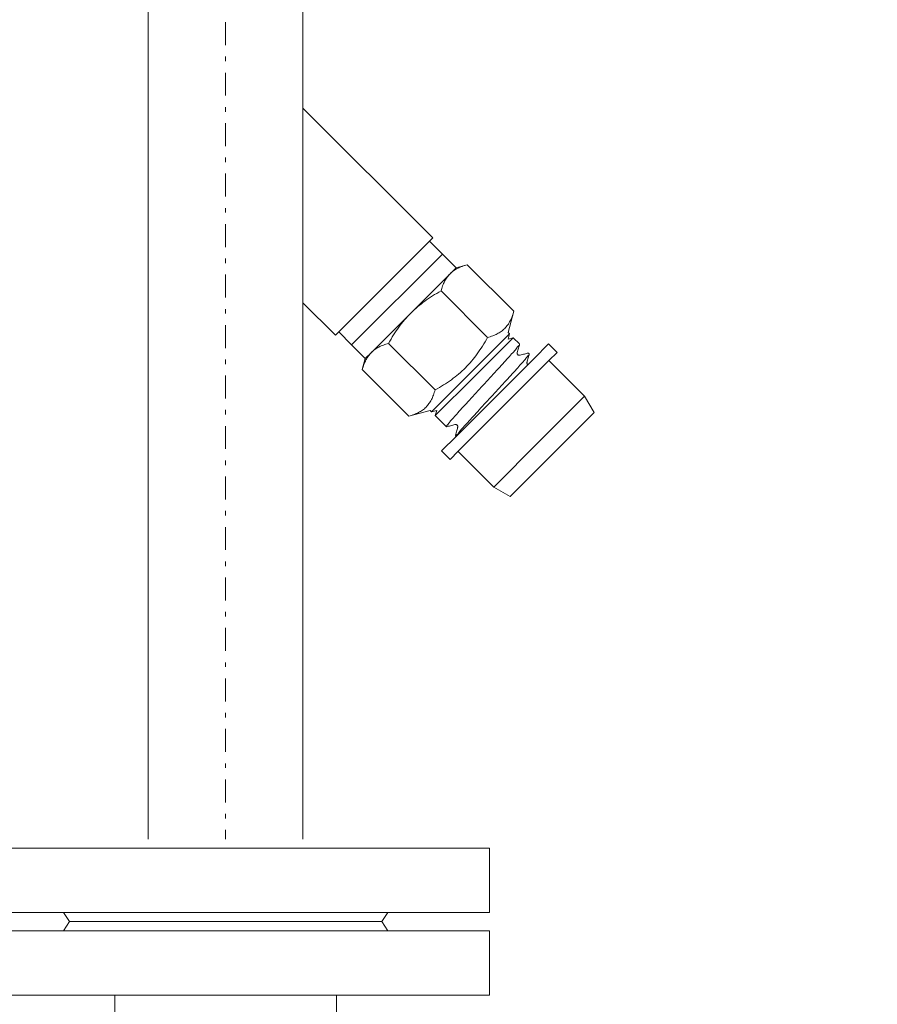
# Model space of a CAD drawing. Header units: millimetres. Extents: x -15538 to -14053, y -265397 to -264347.
# Tile 31 of 35: x -14406 to -14388, y -264854 to -264833. Entities that reach past the tile are written whole.
import ezdxf

# ---------------------------------------------------------------- set-up
doc = ezdxf.new("R2010")
doc.units = ezdxf.units.MM
doc.linetypes.add('ACAD_ISO08W100', pattern=[36, 24, -3, 6, -3])
doc.linetypes.add('DASHDOT2', pattern=[0.5, 0.25, -0.125, 0, -0.125])
doc.layers.get('0').update_dxf_attribs({"color": 20, "lineweight": 35})
doc.layers.add('-- CO_rury', color=51, linetype='Continuous', lineweight=9)

# ---------------------------------------------------------------- blocks, each defined once
blk = doc.blocks.new('*U199')
at = {"color": 0, "ltscale": 10}
for p, q in [((-649.67, 16.85), (-295.67, 16.85)), ((-649.67, -16.85), (-295.67, -16.85))]:
    blk.add_line(p, q, dxfattribs=at)
at = {"color": 50, "linetype": 'DASHDOT2', "ltscale": 20}
blk.add_line((-649.67, 0), (-295.67, 0), dxfattribs=at)
blk = doc.blocks.new('-- GNIAZDO NA PT500_45')
at = {"color": 50}
blk.add_line((3.04, 1.061), (1.061, 3.041), dxfattribs=at)
at = {"color": 11, "linetype": 'Continuous', "lineweight": 0}
for p, q in [((-2.121, 0), (0.707, 2.828)), ((2.121, 0), (2.828, 0.707))]:
    blk.add_line(p, q, dxfattribs=at)
at = {"color": 11}
blk.add_line((0.707, 2.828), (2.828, 0.707), dxfattribs=at)
at = {"color": 50, "linetype": 'Continuous', "lineweight": 0}
blk.add_line((-2.121, 0), (2.121, 0), dxfattribs=at)
at = {"color": 11}
for points in [[(4.157, 6.138), (4.157, 6.138), (4.516, 6.345), (4.516, 6.345)], [(5.43, 5.431), (5.43, 5.431), (4.516, 6.345), (4.516, 6.345)], [(3.38, 5.36), (3.38, 5.36), (4.157, 6.138), (4.157, 6.138)], [(5.43, 5.431), (5.43, 5.431), (6.344, 4.517), (6.344, 4.517)], [(6.137, 4.158), (6.137, 4.158), (6.344, 4.517), (6.344, 4.517)], [(5.359, 3.38), (5.359, 3.38), (6.137, 4.158), (6.137, 4.158)]]:
    blk.add_open_spline(points, degree=3, dxfattribs=at)
at = {"color": 50}
for points in [[(5.147, 5.148), (5.147, 5.148), (4.157, 6.138), (4.157, 6.138)], [(3.019, 5.353), (3.019, 5.353), (3.203, 5.537), (3.203, 5.537)], [(3.38, 5.36), (3.38, 5.36), (3.203, 5.537), (3.203, 5.537)], [(3.337, 5.035), (3.337, 5.035), (3.019, 5.353), (3.019, 5.353)], [(3.381, 5.359), (3.381, 5.359), (3.38, 5.36), (3.38, 5.36)], [(4.37, 4.37), (4.37, 4.37), (3.381, 5.359), (3.381, 5.359)], [(4.186, 4.186), (4.186, 4.186), (3.337, 5.035), (3.337, 5.035)], [(5.147, 5.148), (5.147, 5.148), (6.137, 4.158), (6.137, 4.158)], [(3.216, 4.91), (3.216, 4.91), (3.219, 4.902), (3.219, 4.902)], [(3.217, 4.915), (3.217, 4.915), (3.232, 4.93), (3.232, 4.93)], [(3.22, 4.912), (3.22, 4.911), (3.219, 4.91), (3.218, 4.909)], [(3.238, 4.929), (3.237, 4.929), (3.236, 4.928), (3.236, 4.927)], [(3.421, 4.881), (3.421, 4.881), (3.421, 4.881), (3.421, 4.881)], [(1.293, 3.58), (1.293, 3.58), (2.307, 4.594), (2.307, 4.594)], [(2.307, 4.594), (2.307, 4.594), (2.771, 4.469), (2.771, 4.469)], [(2.307, 4.594), (2.345, 4.584), (2.382, 4.572), (2.419, 4.558)], [(2.419, 4.558), (2.453, 4.545), (2.486, 4.531), (2.518, 4.514)], [(2.518, 4.514), (2.548, 4.498), (2.578, 4.481), (2.605, 4.461)], [(2.883, 4.581), (2.883, 4.581), (3.02, 4.718), (3.02, 4.718)], [(2.913, 4.469), (2.913, 4.469), (2.883, 4.581), (2.883, 4.581)], [(2.883, 4.581), (2.883, 4.581), (3.732, 3.732), (3.732, 3.732)], [(3.025, 4.717), (3.025, 4.717), (3.024, 4.716), (3.024, 4.715)], [(3.209, 4.669), (3.209, 4.669), (3.209, 4.669), (3.209, 4.669)], [(3.209, 4.669), (3.209, 4.669), (3.209, 4.669), (3.209, 4.669)], [(2.605, 4.461), (2.632, 4.441), (2.658, 4.42), (2.681, 4.396)], [(2.681, 4.396), (2.705, 4.373), (2.726, 4.348), (2.745, 4.321)], [(2.745, 4.321), (2.765, 4.293), (2.783, 4.264), (2.799, 4.234)], [(2.771, 4.469), (2.771, 4.469), (2.801, 4.499), (2.801, 4.499)], [(2.801, 4.499), (2.801, 4.499), (2.913, 4.469), (2.913, 4.469)], [(2.801, 4.499), (2.801, 4.499), (3.65, 3.651), (3.65, 3.651)], [(4.37, 4.37), (4.37, 4.37), (5.358, 3.382), (5.358, 3.382)], [(2.799, 4.234), (2.816, 4.202), (2.83, 4.168), (2.843, 4.135)], [(2.843, 4.135), (2.856, 4.098), (2.868, 4.06), (2.878, 4.022)], [(4.186, 4.186), (4.186, 4.186), (5.034, 3.338), (5.034, 3.338)], [(1.864, 3.008), (1.864, 3.008), (2.878, 4.022), (2.878, 4.022)], [(3.65, 3.651), (3.65, 3.651), (4.498, 2.802), (4.498, 2.802)], [(3.732, 3.732), (3.732, 3.732), (4.58, 2.884), (4.58, 2.884)], [(1.357, 3.338), (1.357, 3.338), (1.293, 3.58), (1.293, 3.58)], [(1.06, 3.041), (1.06, 3.041), (1.357, 3.338), (1.357, 3.338)], [(1.489, 3.206), (1.489, 3.206), (1.357, 3.338), (1.357, 3.338)], [(4.774, 3.316), (4.774, 3.316), (4.774, 3.316), (4.774, 3.316)], [(4.831, 3.373), (4.831, 3.373), (4.831, 3.373), (4.831, 3.373)], [(5.014, 3.325), (5.015, 3.326), (5.016, 3.326), (5.017, 3.327)], [(5.02, 3.324), (5.02, 3.324), (5.034, 3.338), (5.034, 3.338)], [(5.031, 3.342), (5.03, 3.341), (5.029, 3.34), (5.028, 3.34)], [(5.033, 3.339), (5.033, 3.339), (5.351, 3.021), (5.351, 3.021)], [(5.358, 3.382), (5.358, 3.382), (5.359, 3.38), (5.359, 3.38)], [(5.358, 3.382), (5.358, 3.382), (5.535, 3.205), (5.535, 3.205)], [(1.06, 3.041), (1.06, 3.041), (0.777, 2.758), (0.777, 2.758)], [(1.06, 3.041), (1.06, 3.041), (1.061, 3.041), (1.061, 3.041)], [(1.489, 3.206), (1.489, 3.206), (1.491, 3.205), (1.491, 3.205)], [(2.347, 2.348), (2.347, 2.348), (1.491, 3.205), (1.491, 3.205)], [(4.58, 2.884), (4.58, 2.884), (4.823, 3.127), (4.823, 3.127)], [(4.822, 3.132), (4.822, 3.132), (4.821, 3.131), (4.82, 3.13)], [(5.351, 3.021), (5.351, 3.021), (5.535, 3.205), (5.535, 3.205)], [(3.007, 1.865), (3.007, 1.865), (4.021, 2.879), (4.021, 2.879)], [(4.469, 2.914), (4.469, 2.914), (4.58, 2.884), (4.58, 2.884)], [(4.498, 2.802), (4.498, 2.802), (4.469, 2.914), (4.469, 2.914)], [(4.469, 2.772), (4.469, 2.772), (4.498, 2.802), (4.498, 2.802)], [(2.757, 0.778), (2.757, 0.778), (0.777, 2.758), (0.777, 2.758)], [(4.593, 2.308), (4.593, 2.308), (4.469, 2.772), (4.469, 2.772)], [(2.347, 2.348), (2.347, 2.348), (3.204, 1.491), (3.204, 1.491)], [(3.579, 1.293), (3.579, 1.293), (4.593, 2.308), (4.593, 2.308)], [(3.04, 1.061), (3.04, 1.061), (3.337, 1.358), (3.337, 1.358)], [(3.204, 1.491), (3.204, 1.491), (3.205, 1.49), (3.205, 1.49)], [(3.205, 1.49), (3.205, 1.49), (3.337, 1.358), (3.337, 1.358)], [(3.337, 1.358), (3.337, 1.358), (3.579, 1.293), (3.579, 1.293)], [(3.04, 1.061), (3.04, 1.061), (2.757, 0.778), (2.757, 0.778)], [(3.04, 1.061), (3.04, 1.061), (3.04, 1.061), (3.04, 1.061)]]:
    blk.add_open_spline(points, degree=3, dxfattribs=at)
for points, knots in [([(4.134, 4.135), (4.08, 4.184), (4.026, 4.234), (3.972, 4.284), (3.972, 4.284), (3.92, 4.332), (3.868, 4.38), (3.816, 4.428), (3.816, 4.428), (3.767, 4.472), (3.719, 4.517), (3.67, 4.561), (3.67, 4.561), (3.627, 4.601), (3.583, 4.641), (3.539, 4.68), (3.539, 4.68), (3.502, 4.712), (3.465, 4.744), (3.428, 4.779), (3.428, 4.779), (3.398, 4.806), (3.367, 4.835), (3.337, 4.856), (3.337, 4.856), (3.317, 4.871), (3.296, 4.881), (3.273, 4.908), (3.273, 4.908), (3.262, 4.921), (3.249, 4.938), (3.238, 4.93), (3.238, 4.93), (3.238, 4.93), (3.238, 4.929), (3.238, 4.929)], [0, 0, 0, 0, 0.111111, 0.111111, 0.111111, 0.111111, 0.222222, 0.222222, 0.222222, 0.222222, 0.333333, 0.333333, 0.333333, 0.333333, 0.444444, 0.444444, 0.444444, 0.444444, 0.555556, 0.555556, 0.555556, 0.555556, 0.666667, 0.666667, 0.666667, 0.666667, 0.777778, 0.777778, 0.777778, 0.777778, 0.888889, 0.888889, 0.888889, 0.888889, 1, 1, 1, 1]), ([(3.922, 3.923), (3.867, 3.973), (3.813, 4.023), (3.759, 4.073), (3.759, 4.073), (3.705, 4.122), (3.652, 4.171), (3.599, 4.22), (3.599, 4.22), (3.549, 4.266), (3.499, 4.311), (3.45, 4.356), (3.45, 4.356), (3.406, 4.396), (3.363, 4.436), (3.319, 4.474), (3.319, 4.474), (3.283, 4.507), (3.246, 4.538), (3.209, 4.572), (3.209, 4.572), (3.18, 4.599), (3.151, 4.627), (3.122, 4.647), (3.122, 4.647), (3.102, 4.661), (3.082, 4.671), (3.06, 4.696), (3.06, 4.696), (3.049, 4.709), (3.037, 4.726), (3.026, 4.718), (3.026, 4.718), (3.026, 4.718), (3.026, 4.717), (3.025, 4.717)], [0, 0, 0, 0, 0.111111, 0.111111, 0.111111, 0.111111, 0.222222, 0.222222, 0.222222, 0.222222, 0.333333, 0.333333, 0.333333, 0.333333, 0.444444, 0.444444, 0.444444, 0.444444, 0.555556, 0.555556, 0.555556, 0.555556, 0.666667, 0.666667, 0.666667, 0.666667, 0.777778, 0.777778, 0.777778, 0.777778, 0.888889, 0.888889, 0.888889, 0.888889, 1, 1, 1, 1]), ([(3.266, 4.726), (3.266, 4.726), (3.266, 4.725), (3.266, 4.725), (3.266, 4.725), (3.266, 4.725), (3.266, 4.722), (3.266, 4.722), (3.266, 4.722), (3.266, 4.722), (3.267, 4.719), (3.267, 4.719), (3.267, 4.719), (3.267, 4.719), (3.267, 4.715), (3.267, 4.715), (3.267, 4.715), (3.267, 4.715), (3.267, 4.71), (3.267, 4.71), (3.267, 4.71), (3.267, 4.71), (3.265, 4.704), (3.265, 4.704), (3.265, 4.704), (3.265, 4.704), (3.263, 4.698), (3.263, 4.698), (3.263, 4.698), (3.263, 4.698), (3.26, 4.691), (3.26, 4.691), (3.26, 4.691), (3.26, 4.691), (3.256, 4.685), (3.256, 4.685), (3.256, 4.685), (3.256, 4.685), (3.25, 4.679), (3.25, 4.679), (3.25, 4.679), (3.25, 4.679), (3.243, 4.674), (3.243, 4.674), (3.243, 4.674), (3.243, 4.674), (3.236, 4.671), (3.236, 4.671), (3.236, 4.671), (3.236, 4.671), (3.229, 4.669), (3.229, 4.669), (3.229, 4.669), (3.229, 4.669), (3.222, 4.668), (3.222, 4.668), (3.222, 4.668), (3.222, 4.668), (3.217, 4.668), (3.217, 4.668), (3.217, 4.668), (3.217, 4.668), (3.213, 4.668), (3.213, 4.668), (3.213, 4.668), (3.213, 4.668), (3.21, 4.669), (3.21, 4.669), (3.21, 4.669), (3.21, 4.669), (3.209, 4.669), (3.209, 4.669)], [0, 0, 0, 0, 0.055556, 0.055556, 0.055556, 0.055556, 0.111111, 0.111111, 0.111111, 0.111111, 0.166667, 0.166667, 0.166667, 0.166667, 0.222222, 0.222222, 0.222222, 0.222222, 0.277778, 0.277778, 0.277778, 0.277778, 0.333333, 0.333333, 0.333333, 0.333333, 0.388889, 0.388889, 0.388889, 0.388889, 0.444444, 0.444444, 0.444444, 0.444444, 0.5, 0.5, 0.5, 0.5, 0.555556, 0.555556, 0.555556, 0.555556, 0.611111, 0.611111, 0.611111, 0.611111, 0.666667, 0.666667, 0.666667, 0.666667, 0.722222, 0.722222, 0.722222, 0.722222, 0.777778, 0.777778, 0.777778, 0.777778, 0.833333, 0.833333, 0.833333, 0.833333, 0.888889, 0.888889, 0.888889, 0.888889, 0.944444, 0.944444, 0.944444, 0.944444, 1, 1, 1, 1]), ([(3.219, 4.902), (3.219, 4.902), (3.226, 4.876), (3.226, 4.876), (3.226, 4.876), (3.226, 4.876), (3.232, 4.851), (3.232, 4.851), (3.232, 4.851), (3.232, 4.851), (3.239, 4.826), (3.239, 4.826), (3.239, 4.826), (3.239, 4.826), (3.245, 4.802), (3.245, 4.802), (3.245, 4.802), (3.245, 4.802), (3.252, 4.778), (3.252, 4.778), (3.252, 4.778), (3.252, 4.778), (3.258, 4.755), (3.258, 4.755), (3.258, 4.755), (3.258, 4.755), (3.264, 4.732), (3.264, 4.732), (3.264, 4.732), (3.264, 4.732), (3.266, 4.726), (3.266, 4.726)], [0, 0, 0, 0, 0.125, 0.125, 0.125, 0.125, 0.25, 0.25, 0.25, 0.25, 0.375, 0.375, 0.375, 0.375, 0.5, 0.5, 0.5, 0.5, 0.625, 0.625, 0.625, 0.625, 0.75, 0.75, 0.75, 0.75, 0.875, 0.875, 0.875, 0.875, 1, 1, 1, 1]), ([(3.421, 4.881), (3.421, 4.881), (3.417, 4.882), (3.417, 4.882), (3.417, 4.882), (3.417, 4.882), (3.394, 4.889), (3.394, 4.889), (3.394, 4.889), (3.394, 4.889), (3.37, 4.895), (3.37, 4.895), (3.37, 4.895), (3.37, 4.895), (3.346, 4.901), (3.346, 4.901), (3.346, 4.901), (3.346, 4.901), (3.322, 4.908), (3.322, 4.908), (3.322, 4.908), (3.322, 4.908), (3.297, 4.914), (3.297, 4.914), (3.297, 4.914), (3.297, 4.914), (3.272, 4.921), (3.272, 4.921), (3.272, 4.921), (3.272, 4.921), (3.246, 4.928), (3.246, 4.928), (3.246, 4.928), (3.246, 4.928), (3.237, 4.93), (3.237, 4.93)], [0, 0, 0, 0, 0.111111, 0.111111, 0.111111, 0.111111, 0.222222, 0.222222, 0.222222, 0.222222, 0.333333, 0.333333, 0.333333, 0.333333, 0.444444, 0.444444, 0.444444, 0.444444, 0.555556, 0.555556, 0.555556, 0.555556, 0.666667, 0.666667, 0.666667, 0.666667, 0.777778, 0.777778, 0.777778, 0.777778, 0.888889, 0.888889, 0.888889, 0.888889, 1, 1, 1, 1]), ([(3.471, 4.901), (3.471, 4.901), (3.469, 4.899), (3.469, 4.899), (3.469, 4.899), (3.469, 4.899), (3.464, 4.893), (3.464, 4.893), (3.464, 4.893), (3.464, 4.893), (3.458, 4.888), (3.458, 4.888), (3.458, 4.888), (3.458, 4.888), (3.451, 4.884), (3.451, 4.884), (3.451, 4.884), (3.451, 4.884), (3.443, 4.882), (3.443, 4.882), (3.443, 4.882), (3.443, 4.882), (3.437, 4.88), (3.437, 4.88), (3.437, 4.88), (3.437, 4.88), (3.431, 4.88), (3.431, 4.88), (3.431, 4.88), (3.431, 4.88), (3.427, 4.88), (3.427, 4.88), (3.427, 4.88), (3.427, 4.88), (3.424, 4.881), (3.424, 4.881), (3.424, 4.881), (3.424, 4.881), (3.421, 4.881), (3.421, 4.881)], [0, 0, 0, 0, 0.1, 0.1, 0.1, 0.1, 0.2, 0.2, 0.2, 0.2, 0.3, 0.3, 0.3, 0.3, 0.4, 0.4, 0.4, 0.4, 0.5, 0.5, 0.5, 0.5, 0.6, 0.6, 0.6, 0.6, 0.7, 0.7, 0.7, 0.7, 0.8, 0.8, 0.8, 0.8, 0.9, 0.9, 0.9, 0.9, 1, 1, 1, 1]), ([(3.209, 4.669), (3.209, 4.669), (3.205, 4.67), (3.205, 4.67), (3.205, 4.67), (3.205, 4.67), (3.182, 4.676), (3.182, 4.676), (3.182, 4.676), (3.182, 4.676), (3.158, 4.683), (3.158, 4.683), (3.158, 4.683), (3.158, 4.683), (3.134, 4.689), (3.134, 4.689), (3.134, 4.689), (3.134, 4.689), (3.11, 4.696), (3.11, 4.696), (3.11, 4.696), (3.11, 4.696), (3.085, 4.702), (3.085, 4.702), (3.085, 4.702), (3.085, 4.702), (3.06, 4.709), (3.06, 4.709), (3.06, 4.709), (3.06, 4.709), (3.034, 4.716), (3.034, 4.716), (3.034, 4.716), (3.034, 4.716), (3.024, 4.718), (3.024, 4.718)], [0, 0, 0, 0, 0.111111, 0.111111, 0.111111, 0.111111, 0.222222, 0.222222, 0.222222, 0.222222, 0.333333, 0.333333, 0.333333, 0.333333, 0.444444, 0.444444, 0.444444, 0.444444, 0.555556, 0.555556, 0.555556, 0.555556, 0.666667, 0.666667, 0.666667, 0.666667, 0.777778, 0.777778, 0.777778, 0.777778, 0.888889, 0.888889, 0.888889, 0.888889, 1, 1, 1, 1]), ([(5.028, 3.34), (5.015, 3.335), (5.004, 3.351), (4.992, 3.363), (4.992, 3.363), (4.971, 3.387), (4.95, 3.399), (4.929, 3.414), (4.929, 3.414), (4.899, 3.436), (4.87, 3.464), (4.84, 3.49), (4.84, 3.49), (4.803, 3.525), (4.766, 3.557), (4.729, 3.59), (4.729, 3.59), (4.685, 3.628), (4.641, 3.668), (4.598, 3.708), (4.598, 3.708), (4.549, 3.753), (4.5, 3.797), (4.452, 3.841), (4.452, 3.841), (4.4, 3.889), (4.348, 3.937), (4.295, 3.985), (4.295, 3.985), (4.242, 4.035), (4.188, 4.085), (4.134, 4.135)], [0, 0, 0, 0, 0.125, 0.125, 0.125, 0.125, 0.25, 0.25, 0.25, 0.25, 0.375, 0.375, 0.375, 0.375, 0.5, 0.5, 0.5, 0.5, 0.625, 0.625, 0.625, 0.625, 0.75, 0.75, 0.75, 0.75, 0.875, 0.875, 0.875, 0.875, 1, 1, 1, 1]), ([(2.878, 4.022), (2.941, 3.988), (3.003, 3.951), (3.064, 3.913), (3.064, 3.913), (3.122, 3.877), (3.179, 3.838), (3.234, 3.798), (3.234, 3.798), (3.288, 3.759), (3.341, 3.718), (3.392, 3.674), (3.392, 3.674), (3.442, 3.631), (3.491, 3.586), (3.538, 3.539)], [0, 0, 0, 0, 0.25, 0.25, 0.25, 0.25, 0.5, 0.5, 0.5, 0.5, 0.75, 0.75, 0.75, 0.75, 1, 1, 1, 1]), ([(4.82, 3.13), (4.819, 3.129), (4.818, 3.128), (4.816, 3.128), (4.816, 3.128), (4.804, 3.122), (4.792, 3.138), (4.781, 3.151), (4.781, 3.151), (4.759, 3.175), (4.738, 3.186), (4.718, 3.201), (4.718, 3.201), (4.688, 3.223), (4.658, 3.251), (4.629, 3.277), (4.629, 3.277), (4.592, 3.312), (4.555, 3.344), (4.518, 3.376), (4.518, 3.376), (4.474, 3.415), (4.431, 3.455), (4.387, 3.494), (4.387, 3.494), (4.339, 3.539), (4.29, 3.583), (4.242, 3.628), (4.242, 3.628), (4.189, 3.676), (4.136, 3.724), (4.084, 3.773), (4.084, 3.773), (4.03, 3.823), (3.976, 3.873), (3.922, 3.923)], [0, 0, 0, 0, 0.111111, 0.111111, 0.111111, 0.111111, 0.222222, 0.222222, 0.222222, 0.222222, 0.333333, 0.333333, 0.333333, 0.333333, 0.444444, 0.444444, 0.444444, 0.444444, 0.555556, 0.555556, 0.555556, 0.555556, 0.666667, 0.666667, 0.666667, 0.666667, 0.777778, 0.777778, 0.777778, 0.777778, 0.888889, 0.888889, 0.888889, 0.888889, 1, 1, 1, 1]), ([(1.293, 3.58), (1.303, 3.542), (1.314, 3.504), (1.328, 3.467), (1.328, 3.467), (1.341, 3.434), (1.355, 3.401), (1.372, 3.369), (1.372, 3.369), (1.388, 3.338), (1.405, 3.309), (1.425, 3.282), (1.425, 3.282), (1.444, 3.255), (1.466, 3.229), (1.489, 3.206)], [0, 0, 0, 0, 0.25, 0.25, 0.25, 0.25, 0.5, 0.5, 0.5, 0.5, 0.75, 0.75, 0.75, 0.75, 1, 1, 1, 1]), ([(3.538, 3.539), (3.585, 3.492), (3.63, 3.443), (3.674, 3.392), (3.674, 3.392), (3.717, 3.341), (3.758, 3.289), (3.798, 3.235), (3.798, 3.235), (3.838, 3.179), (3.876, 3.122), (3.912, 3.065), (3.912, 3.065), (3.951, 3.004), (3.987, 2.942), (4.021, 2.879)], [0, 0, 0, 0, 0.25, 0.25, 0.25, 0.25, 0.5, 0.5, 0.5, 0.5, 0.75, 0.75, 0.75, 0.75, 1, 1, 1, 1]), ([(4.774, 3.316), (4.774, 3.316), (4.774, 3.318), (4.774, 3.318), (4.774, 3.318), (4.774, 3.318), (4.773, 3.322), (4.773, 3.322), (4.773, 3.322), (4.773, 3.322), (4.773, 3.326), (4.773, 3.326), (4.773, 3.326), (4.773, 3.326), (4.774, 3.332), (4.774, 3.332), (4.774, 3.332), (4.774, 3.332), (4.775, 3.339), (4.775, 3.339), (4.775, 3.339), (4.775, 3.339), (4.778, 3.347), (4.778, 3.347), (4.778, 3.347), (4.778, 3.347), (4.782, 3.354), (4.782, 3.354), (4.782, 3.354), (4.782, 3.354), (4.787, 3.36), (4.787, 3.36), (4.787, 3.36), (4.787, 3.36), (4.794, 3.365), (4.794, 3.365), (4.794, 3.365), (4.794, 3.365), (4.801, 3.369), (4.801, 3.369), (4.801, 3.369), (4.801, 3.369), (4.808, 3.372), (4.808, 3.372), (4.808, 3.372), (4.808, 3.372), (4.814, 3.373), (4.814, 3.373), (4.814, 3.373), (4.814, 3.373), (4.82, 3.374), (4.82, 3.374), (4.82, 3.374), (4.82, 3.374), (4.824, 3.374), (4.824, 3.374), (4.824, 3.374), (4.824, 3.374), (4.827, 3.373), (4.827, 3.373), (4.827, 3.373), (4.827, 3.373), (4.83, 3.373), (4.83, 3.373), (4.83, 3.373), (4.83, 3.373), (4.831, 3.373), (4.831, 3.373)], [0, 0, 0, 0, 0.058824, 0.058824, 0.058824, 0.058824, 0.117647, 0.117647, 0.117647, 0.117647, 0.176471, 0.176471, 0.176471, 0.176471, 0.235294, 0.235294, 0.235294, 0.235294, 0.294118, 0.294118, 0.294118, 0.294118, 0.352941, 0.352941, 0.352941, 0.352941, 0.411765, 0.411765, 0.411765, 0.411765, 0.470588, 0.470588, 0.470588, 0.470588, 0.529412, 0.529412, 0.529412, 0.529412, 0.588235, 0.588235, 0.588235, 0.588235, 0.647059, 0.647059, 0.647059, 0.647059, 0.705882, 0.705882, 0.705882, 0.705882, 0.764706, 0.764706, 0.764706, 0.764706, 0.823529, 0.823529, 0.823529, 0.823529, 0.882353, 0.882353, 0.882353, 0.882353, 0.941176, 0.941176, 0.941176, 0.941176, 1, 1, 1, 1]), ([(4.824, 3.131), (4.824, 3.131), (4.821, 3.141), (4.821, 3.141), (4.821, 3.141), (4.821, 3.141), (4.814, 3.167), (4.814, 3.167), (4.814, 3.167), (4.814, 3.167), (4.807, 3.192), (4.807, 3.192), (4.807, 3.192), (4.807, 3.192), (4.801, 3.217), (4.801, 3.217), (4.801, 3.217), (4.801, 3.217), (4.794, 3.241), (4.794, 3.241), (4.794, 3.241), (4.794, 3.241), (4.788, 3.265), (4.788, 3.265), (4.788, 3.265), (4.788, 3.265), (4.782, 3.288), (4.782, 3.288), (4.782, 3.288), (4.782, 3.288), (4.776, 3.311), (4.776, 3.311), (4.776, 3.311), (4.776, 3.311), (4.774, 3.316), (4.774, 3.316)], [0, 0, 0, 0, 0.111111, 0.111111, 0.111111, 0.111111, 0.222222, 0.222222, 0.222222, 0.222222, 0.333333, 0.333333, 0.333333, 0.333333, 0.444444, 0.444444, 0.444444, 0.444444, 0.555556, 0.555556, 0.555556, 0.555556, 0.666667, 0.666667, 0.666667, 0.666667, 0.777778, 0.777778, 0.777778, 0.777778, 0.888889, 0.888889, 0.888889, 0.888889, 1, 1, 1, 1]), ([(4.831, 3.373), (4.831, 3.373), (4.837, 3.371), (4.837, 3.371), (4.837, 3.371), (4.837, 3.371), (4.86, 3.365), (4.86, 3.365), (4.86, 3.365), (4.86, 3.365), (4.883, 3.359), (4.883, 3.359), (4.883, 3.359), (4.883, 3.359), (4.907, 3.352), (4.907, 3.352), (4.907, 3.352), (4.907, 3.352), (4.932, 3.346), (4.932, 3.346), (4.932, 3.346), (4.932, 3.346), (4.956, 3.339), (4.956, 3.339), (4.956, 3.339), (4.956, 3.339), (4.982, 3.332), (4.982, 3.332), (4.982, 3.332), (4.982, 3.332), (5.007, 3.326), (5.007, 3.326), (5.007, 3.326), (5.007, 3.326), (5.016, 3.323), (5.016, 3.323)], [0, 0, 0, 0, 0.111111, 0.111111, 0.111111, 0.111111, 0.222222, 0.222222, 0.222222, 0.222222, 0.333333, 0.333333, 0.333333, 0.333333, 0.444444, 0.444444, 0.444444, 0.444444, 0.555556, 0.555556, 0.555556, 0.555556, 0.666667, 0.666667, 0.666667, 0.666667, 0.777778, 0.777778, 0.777778, 0.777778, 0.888889, 0.888889, 0.888889, 0.888889, 1, 1, 1, 1]), ([(1.491, 3.205), (1.514, 3.181), (1.539, 3.16), (1.566, 3.14), (1.566, 3.14), (1.594, 3.121), (1.623, 3.103), (1.653, 3.087), (1.653, 3.087), (1.685, 3.071), (1.718, 3.056), (1.752, 3.044), (1.752, 3.044), (1.789, 3.03), (1.826, 3.018), (1.864, 3.008)], [0, 0, 0, 0, 0.25, 0.25, 0.25, 0.25, 0.5, 0.5, 0.5, 0.5, 0.75, 0.75, 0.75, 0.75, 1, 1, 1, 1]), ([(1.864, 3.008), (1.899, 2.945), (1.935, 2.883), (1.973, 2.822), (1.973, 2.822), (2.01, 2.765), (2.048, 2.708), (2.088, 2.653), (2.088, 2.653), (2.127, 2.598), (2.169, 2.546), (2.212, 2.495), (2.212, 2.495), (2.255, 2.444), (2.3, 2.395), (2.347, 2.348)], [0, 0, 0, 0, 0.25, 0.25, 0.25, 0.25, 0.5, 0.5, 0.5, 0.5, 0.75, 0.75, 0.75, 0.75, 1, 1, 1, 1]), ([(4.021, 2.879), (4.059, 2.869), (4.097, 2.857), (4.134, 2.843), (4.134, 2.843), (4.168, 2.831), (4.201, 2.816), (4.233, 2.8), (4.233, 2.8), (4.263, 2.784), (4.292, 2.766), (4.32, 2.746), (4.32, 2.746), (4.347, 2.727), (4.372, 2.705), (4.396, 2.682), (4.396, 2.682), (4.419, 2.658), (4.441, 2.633), (4.46, 2.606), (4.46, 2.606), (4.48, 2.578), (4.498, 2.549), (4.514, 2.519), (4.514, 2.519), (4.53, 2.487), (4.545, 2.454), (4.557, 2.42), (4.557, 2.42), (4.571, 2.383), (4.583, 2.346), (4.593, 2.308)], [0, 0, 0, 0, 0.125, 0.125, 0.125, 0.125, 0.25, 0.25, 0.25, 0.25, 0.375, 0.375, 0.375, 0.375, 0.5, 0.5, 0.5, 0.5, 0.625, 0.625, 0.625, 0.625, 0.75, 0.75, 0.75, 0.75, 0.875, 0.875, 0.875, 0.875, 1, 1, 1, 1]), ([(2.347, 2.348), (2.394, 2.301), (2.443, 2.256), (2.494, 2.213), (2.494, 2.213), (2.545, 2.169), (2.598, 2.128), (2.652, 2.089), (2.652, 2.089), (2.707, 2.049), (2.764, 2.01), (2.822, 1.974), (2.822, 1.974), (2.882, 1.936), (2.944, 1.9), (3.007, 1.865)], [0, 0, 0, 0, 0.25, 0.25, 0.25, 0.25, 0.5, 0.5, 0.5, 0.5, 0.75, 0.75, 0.75, 0.75, 1, 1, 1, 1]), ([(3.007, 1.865), (3.017, 1.827), (3.029, 1.789), (3.043, 1.753), (3.043, 1.753), (3.055, 1.719), (3.07, 1.686), (3.086, 1.654), (3.086, 1.654), (3.102, 1.624), (3.12, 1.595), (3.14, 1.567), (3.14, 1.567), (3.159, 1.54), (3.18, 1.515), (3.204, 1.491)], [0, 0, 0, 0, 0.25, 0.25, 0.25, 0.25, 0.5, 0.5, 0.5, 0.5, 0.75, 0.75, 0.75, 0.75, 1, 1, 1, 1]), ([(3.205, 1.49), (3.229, 1.467), (3.254, 1.445), (3.281, 1.426), (3.281, 1.426), (3.303, 1.41), (3.326, 1.395), (3.35, 1.382)], [0, 0, 0, 0, 0.5, 0.5, 0.5, 0.5, 1, 1, 1, 1]), ([(3.35, 1.382), (3.356, 1.379), (3.362, 1.376), (3.368, 1.373), (3.368, 1.373), (3.4, 1.356), (3.433, 1.342), (3.466, 1.329), (3.466, 1.329), (3.503, 1.315), (3.541, 1.303), (3.579, 1.293)], [0, 0, 0, 0, 0.333333, 0.333333, 0.333333, 0.333333, 0.666667, 0.666667, 0.666667, 0.666667, 1, 1, 1, 1])]:
    blk.add_open_spline(points, degree=3, knots=knots, dxfattribs=at)
blk = doc.blocks.new('-- TERMEN FM 25')
at = {"color": 11}
for p, q in [((-7.6, 14.2), (7.6, 14.2)), ((-7.6, 14.2), (-7.6, 13.4)), ((7.6, 14.2), (7.6, 13.4)), ((-7.6, 13.4), (7.6, 13.4)), ((-7.25, 13), (7.25, 13)), ((-7.95, 12.3), (-7.95, 11.8)), ((7.95, 12.3), (7.95, 11.8)), ((-7.95, 11.8), (7.95, 11.8)), ((-14.55, -5.75), (-14.55, 5.75)), ((-13.15, 5.75), (-14.55, 5.75)), ((-13.15, -5.75), (-13.15, 5.75)), ((13.15, -5.75), (13.15, 5.75)), ((13.15, 5.75), (14.55, 5.75)), ((14.55, -5.75), (14.55, 5.75)), ((-13.15, -5.75), (-14.55, -5.75)), ((13.15, -5.75), (14.55, -5.75)), ((-6.95, -23), (6.95, -23)), ((-6.95, -23), (-6.95, -23.4)), ((6.95, -23.4), (6.95, -23)), ((-6.25, -24.1), (6.25, -24.1)), ((-7, -25.3), (-7, -24.5)), ((-7, -24.5), (7, -24.5)), ((7, -25.3), (7, -24.5)), ((-7, -25.3), (7, -25.3))]:
    blk.add_line(p, q, dxfattribs=at)
at = {"color": 50, "linetype": 'Continuous', "lineweight": 0}
for p, q in [((-5.3, 13.2), (-5.415, 13.4)), ((5.3, 13.2), (5.415, 13.4)), ((-5.3, 13.2), (5.3, 13.2)), ((-5.3, 13.2), (-5.3, 13)), ((5.3, 13.2), (5.3, 13)), ((-4.11, 11), (4.11, 11)), ((-7.95, 5), (7.95, 5)), ((-14.75, 3.4), (-14.95, 3.533)), ((-14.75, 3.4), (-14.55, 3.533)), ((14.75, 3.4), (14.55, 3.533)), ((14.75, 3.4), (14.95, 3.533)), ((-14.75, -3.4), (-14.75, 3.4)), ((14.75, -3.4), (14.75, 3.4)), ((-14.75, -3.4), (-14.95, -3.533)), ((-14.75, -3.4), (-14.55, -3.533)), ((14.75, -3.4), (14.55, -3.533)), ((14.75, -3.4), (14.95, -3.533)), ((-7.95, -16), (7.95, -16)), ((-3.3, -21.7), (3.3, -21.7)), ((-4.6, -24.3), (-4.6, -24.1)), ((4.6, -24.3), (4.6, -24.1)), ((-4.6, -24.3), (-4.715, -24.5)), ((-4.6, -24.3), (4.6, -24.3)), ((4.6, -24.3), (4.715, -24.5)), ((-1.984, -25.3), (-1.984, -26.3)), ((0.146, -25.3), (0.146, -26.3)), ((-1.984, -26.3), (0.146, -26.3))]:
    blk.add_line(p, q, dxfattribs=at)
at = {"color": 0, "linetype": 'Continuous'}
for p, q in [((-4.11, 11.8), (-4.11, 11)), ((4.11, 11.8), (4.11, 11)), ((-4.11, 11), (-4.11, 10.431)), ((4.11, 11), (4.11, 10.431)), ((-7.95, 2.415), (-7.95, 6.5)), ((7.95, 2.415), (7.95, 6.5)), ((-7.95, 2.415), (-13.15, 2.415)), ((7.95, 2.415), (13.15, 2.415)), ((-7.95, -2.415), (-13.15, -2.415)), ((-7.95, -17.5), (-7.95, -2.415)), ((7.95, -17.5), (7.95, -2.415)), ((7.95, -2.415), (13.15, -2.415)), ((-3.3, -21.531), (-3.3, -23)), ((3.3, -21.531), (3.3, -23))]:
    blk.add_line(p, q, dxfattribs=at)
at = {"color": 11}
for points in [[(-16.35, -5.75), (-14.95, -5.75), (-14.95, 5.75), (-16.35, 5.75)], [(16.35, -5.75), (14.95, -5.75), (14.95, 5.75), (16.35, 5.75)]]:
    blk.add_lwpolyline(points, close=True, dxfattribs=at)
for centre, start, end in [((-7.25, 12.3), 90, 180), ((7.25, 12.3), 0, 90), ((-6.25, -23.4), 180, 270), ((6.25, -23.4), 270, 0)]:
    blk.add_arc(centre, 0.7, start, end, dxfattribs=at)
at = {"color": 0, "linetype": 'Continuous'}
for centre, radius, start, end in [((-4.81, 10.431), 0.7, 289.5038, 0), ((4.81, 10.431), 0.7, 180, 250.4962), ((-3.8, -21.531), 0.5, 0, 75.3115), ((3.8, -21.531), 0.5, 104.6885, 180)]:
    blk.add_arc(centre, radius, start, end, dxfattribs=at)
for centre, major_axis, ratio, start_param, end_param in [((0, 6.5), (7.95, 0), 0.503145, 8.467361, 9.424778), ((-7.95, 0), (0, 2.415), 0.155562, 3.141593, 6.283185), ((0, -17.5), (7.95, 0), 0.503145, 5.192683, 6.283185)]:
    blk.add_ellipse(centre, major_axis=major_axis, ratio=ratio, start_param=start_param, end_param=end_param, dxfattribs=at)
at = {"color": 0, "linetype": 'Continuous', "extrusion": (0, 0, -1)}
for centre, major_axis, ratio, start_param, end_param in [((0, 6.5), (-7.95, 0), 0.503145, 8.467361, 9.424778), ((7.95, 0), (0, 2.415), 0.155562, 3.141593, 6.283185), ((0, -17.5), (-7.95, 0), 0.503145, 5.192683, 6.283185)]:
    blk.add_ellipse(centre, major_axis=major_axis, ratio=ratio, start_param=start_param, end_param=end_param, dxfattribs=at)
blk = doc.blocks.new('*U179')
blk.add_blockref('-- TERMEN FM 25', (0, 0))

msp = doc.modelspace()

# ---------------------------------------------------------------- block references
at = {"layer": '-- CO_rury', "linetype": 'ACAD_ISO08W100', "ltscale": 20, "xscale": -0.1, "yscale": 0.1, "zscale": 0.1, "rotation": 89.99999999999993}
msp.add_blockref('*U199', (-14401.701, -264880.238, 0.002), dxfattribs=at)
at = {"layer": '-- CO_rury', "linetype": 'ACAD_ISO08W100', "ltscale": 20, "rotation": 269.9999999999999}
msp.add_blockref('-- GNIAZDO NA PT500_45', (-14400.016, -264836.863, 0.002), dxfattribs=at)
at = {"layer": '-- CO_rury', "xscale": -1, "rotation": 269.9999999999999}
msp.add_blockref('*U179', (-14401.701, -264867.221), dxfattribs=at)

doc.saveas('drawing.dxf')
